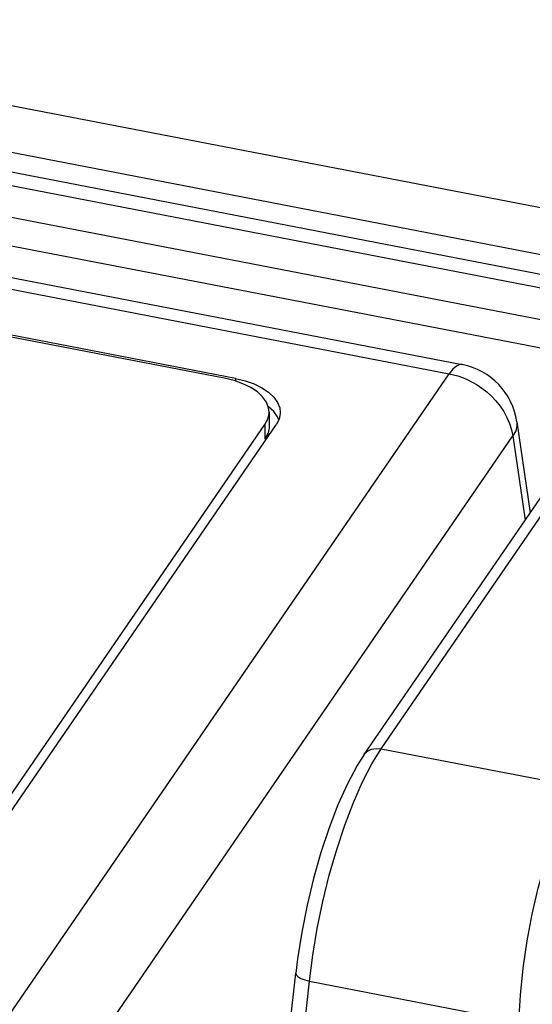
# Model space of a CAD drawing. Extents: x -841 to -216, y -127 to 601.
# Tile 198 of 201: x -274 to -266, y 525 to 540. Entities that reach past the tile are written whole.
import ezdxf

# ---------------------------------------------------------------- set-up
doc = ezdxf.new("R2010")
doc.units = 0
doc.header["$LTSCALE"] = 23.1
doc.layers.add('HEATSINK_AM_0', color=7, linetype='CONTINUOUS')

msp = doc.modelspace()

# ---------------------------------------------------------------- linework, layer by layer
at = {"layer": 'HEATSINK_AM_0', "color": 7}
for p, q in [((-280.293, 539.737), (-260.403, 535.901)), ((-260.575, 535.243), (-278.21, 538.644)), ((-277.82, 538.287), (-260.886, 535.021)), ((-261.114, 534.86), (-277.62, 538.044)), ((-277.264, 537.517), (-264.295, 535.015)), ((-277.012, 537.051), (-265.149, 534.763)), ((-276.854, 536.555), (-267.19, 534.691)), ((-276.822, 536.378), (-267.379, 534.557)), ((-270.511, 534.49), (-276.78, 535.699)), ((-270.676, 534.493), (-276.778, 535.67)), ((-268.378, 529.071), (-264.295, 535.015)), ((-283.653, 510.863), (-267.379, 534.557)), ((-268.625, 528.986), (-264.782, 534.581)), ((-270.531, 534.458), (-270.676, 534.493)), ((-270.511, 534.49), (-270.511, 534.451)), ((-267.186, 534.501), (-267.116, 534.472)), ((-269.947, 534.004), (-270.024, 534.076)), ((-270.018, 533.995), (-270.018, 533.783)), ((-269.892, 533.926), (-269.947, 534.004)), ((-284.819, 512.352), (-270.078, 533.814)), ((-284.69, 512.298), (-269.914, 533.811)), ((-270.078, 533.814), (-270.078, 533.602)), ((-269.876, 533.884), (-269.892, 533.926)), ((-266.39, 533.854), (-266.194, 532.525)), ((-270.036, 533.683), (-270.078, 533.602)), ((-270.018, 533.764), (-270.036, 533.683)), ((-270.018, 533.783), (-270.018, 533.764)), ((-270.018, 533.772), (-270.018, 533.769)), ((-270.018, 533.769), (-270.018, 533.764)), ((-282.723, 509.954), (-266.449, 533.648)), ((-266.449, 533.648), (-266.268, 532.418)), ((-268.515, 528.849), (-268.378, 529.071)), ((-268.378, 529.071), (-265.474, 528.511)), ((-268.624, 528.987), (-268.726, 528.828)), ((-268.625, 528.986), (-268.624, 528.987)), ((-268.726, 528.828), (-268.871, 528.558)), ((-268.651, 528.586), (-268.515, 528.849)), ((-269.427, 525.671), (-269.378, 526.053)), ((-269.6, 526), (-269.626, 525.79)), ((-269.903, 523.273), (-269.626, 525.79)), ((-269.704, 523.153), (-269.427, 525.671)), ((-269.427, 525.671), (-266.359, 525.079))]:
    msp.add_line(p, q, dxfattribs=at)
for points in [[(-267.19, 534.691), (-267.224, 534.691), (-267.274, 534.669), (-267.326, 534.624), (-267.379, 534.557)], [(-267.379, 534.557), (-267.318, 534.543), (-267.253, 534.525), (-267.186, 534.501)], [(-270.018, 533.995), (-270.025, 534.059), (-270.057, 534.141), (-270.112, 534.219), (-270.189, 534.291), (-270.287, 534.356), (-270.402, 534.412), (-270.531, 534.458)], [(-270.511, 534.49), (-270.367, 534.455), (-270.238, 534.41), (-270.122, 534.353), (-270.024, 534.288), (-269.947, 534.216), (-269.892, 534.138)], [(-267.116, 534.472), (-267.045, 534.437), (-266.973, 534.395), (-266.901, 534.347), (-266.831, 534.292), (-266.762, 534.229), (-266.697, 534.16), (-266.636, 534.085), (-266.582, 534.004)], [(-269.892, 534.138), (-269.861, 534.057), (-269.853, 533.992)], [(-270.078, 533.814), (-270.036, 533.895), (-270.018, 533.976), (-270.018, 533.995)], [(-269.853, 533.992), (-269.854, 533.974), (-269.872, 533.892), (-269.914, 533.811)], [(-266.582, 534.004), (-266.535, 533.918), (-266.496, 533.829), (-266.468, 533.739), (-266.449, 533.648)], [(-266.39, 533.854), (-266.388, 533.801), (-266.407, 533.724), (-266.449, 533.648)], [(-270.018, 533.764), (-270.021, 533.74), (-270.026, 533.716), (-270.033, 533.692), (-270.042, 533.666), (-270.053, 533.643), (-270.067, 533.618)], [(-270.018, 533.783), (-270.018, 533.781), (-270.018, 533.779), (-270.018, 533.777), (-270.018, 533.775)], [(-270.067, 533.618), (-270.068, 533.617), (-270.071, 533.613), (-270.072, 533.611), (-270.074, 533.608), (-270.075, 533.606), (-270.078, 533.602)], [(-268.624, 528.987), (-268.62, 528.994), (-268.575, 529.037), (-268.517, 529.065), (-268.45, 529.076), (-268.378, 529.071)], [(-268.871, 528.558), (-269.009, 528.253), (-269.14, 527.916), (-269.26, 527.553), (-269.368, 527.173), (-269.462, 526.782), (-269.539, 526.388), (-269.6, 526)], [(-269.378, 526.053), (-269.312, 526.444), (-269.231, 526.837), (-269.136, 527.224), (-269.028, 527.599), (-268.91, 527.956), (-268.784, 528.286), (-268.651, 528.586)], [(-266.359, 525.079), (-266.337, 525.467), (-266.298, 525.863), (-266.24, 526.261), (-266.167, 526.652), (-266.079, 527.031), (-265.977, 527.39), (-265.863, 527.724), (-265.74, 528.025), (-265.61, 528.289), (-265.474, 528.511)], [(-269.626, 525.79), (-269.621, 525.767), (-269.596, 525.739), (-269.554, 525.713), (-269.496, 525.69), (-269.427, 525.671)]]:
    msp.add_lwpolyline(points, dxfattribs=at)
msp.add_arc((-267.379, 533.709), 1, 8.3449, 79.0696, dxfattribs=at)

doc.saveas('drawing.dxf')
